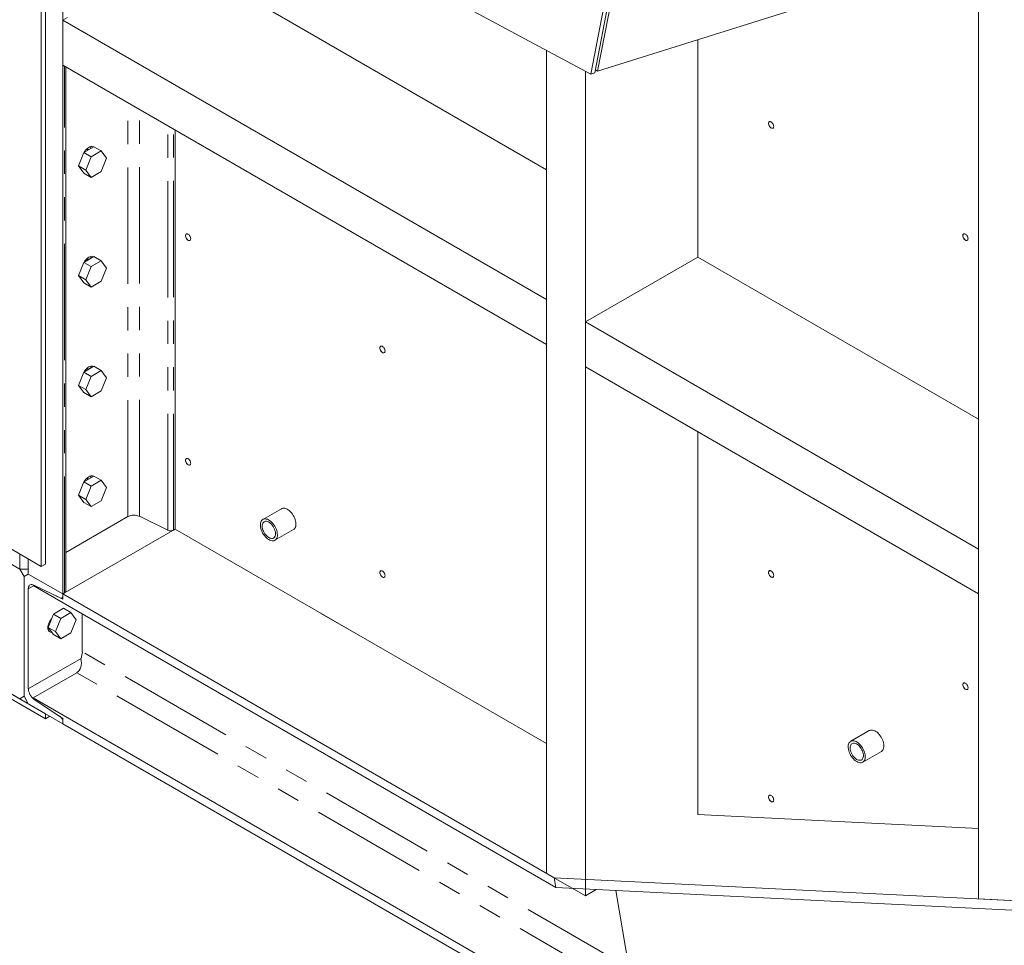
# Model space of a CAD drawing. Header units: millimetres. Extents: x 450 to 25135, y 150 to 17673.
# Tile 103 of 256: x 7221 to 8833, y 7843 to 9357. Entities that reach past the tile are written whole.
import ezdxf

# ---------------------------------------------------------------- set-up
doc = ezdxf.new("R2010")
doc.units = ezdxf.units.MM
doc.linetypes.add('SLD-Centrada-doble', pattern=[12.7, 6.35, -1.27, 1.27, -1.27, 1.27, -1.27])
doc.linetypes.add('SLD-Continua', pattern=[0])
doc.layers.add('OCULTA', color=8, linetype='SLD-Continua')

msp = doc.modelspace()

# ---------------------------------------------------------------- linework, layer by layer
at = {"layer": 'OCULTA', "linetype": 'SLD-Continua', "lineweight": 18, "ltscale": 30}
for p, q in [((8358, 10287.2), (8162.3, 9270.4)), ((8351.5, 10285.1), (8155.8, 9268.4)), ((8360.9, 10280.8), (8166.9, 9273.1)), ((8790.4, 7918.6), (8790.4, 10007.4)), ((7263, 9691.3), (7263, 8466.5)), ((7291.3, 8417.5), (7291.3, 9689.6)), ((8155.8, 9268.4), (7359.5, 9696.8)), ((7256, 9687.2), (7256, 8462.4)), ((7475.2, 9462.6), (8083.3, 9111.6)), ((8166.9, 9273.1), (8560.1, 9396.6)), ((7298.7, 9360.7), (7291.3, 9356.5)), ((7291.3, 9356.5), (8083.3, 8899.3)), ((7291.3, 9283), (7291.3, 9356.5)), ((8330.8, 8968.7), (8330.8, 9324.5)), ((8083.3, 7960.3), (8083.3, 9307.4)), ((7291.3, 9283), (8083.3, 8825.8)), ((7296.2, 8421.9), (7296.2, 9280.2)), ((8146.9, 7923.5), (8146.9, 9273.2)), ((8155.8, 9268.4), (8162.3, 9270.4)), ((8166.9, 9273.1), (8163.2, 9275)), ((7475.2, 8523.6), (7475.2, 9176.9)), ((7342.1, 9149.4), (7325.4, 9139.8)), ((7332.7, 9144), (7330.2, 9145.5)), ((7354.1, 9142.5), (7337.4, 9132.8)), ((7342.1, 9149.4), (7354.1, 9142.5)), ((7362.5, 9130.6), (7354.1, 9142.5)), ((7325.4, 9139.8), (7317, 9118.2)), ((7325.4, 9139.8), (7337.4, 9132.8)), ((7337.4, 9132.8), (7329, 9111.2)), ((7354.1, 9109), (7362.5, 9130.6)), ((7317, 9118.2), (7329, 9111.2)), ((7317, 9118.2), (7325.4, 9106.3)), ((7329, 9111.2), (7337.4, 9099.3)), ((7337.4, 9099.3), (7354.1, 9109)), ((7325.4, 9106.3), (7337.4, 9099.3)), ((7342.1, 8969.8), (7325.4, 8960.1)), ((7332.7, 8964.4), (7330.2, 8965.9)), ((7342.1, 8969.8), (7354.1, 8962.8)), ((8146.9, 8862.6), (8330.8, 8968.7)), ((8330.8, 8968.7), (8790.4, 8703.4)), ((7325.4, 8960.1), (7317, 8938.5)), ((7325.4, 8960.1), (7337.4, 8953.2)), ((7337.4, 8953.2), (7329, 8931.6)), ((7354.1, 8962.8), (7337.4, 8953.2)), ((7362.5, 8950.9), (7354.1, 8962.8)), ((7354.1, 8929.4), (7362.5, 8950.9)), ((7317, 8938.5), (7329, 8931.6)), ((7317, 8938.5), (7325.4, 8926.6)), ((7329, 8931.6), (7337.4, 8919.7)), ((7325.4, 8926.6), (7337.4, 8919.7)), ((7337.4, 8919.7), (7354.1, 8929.4)), ((8083.3, 8825.8), (8083.3, 8899.3)), ((8146.9, 8862.6), (8790.4, 8491.1)), ((8146.9, 8789.1), (8146.9, 8862.6)), ((7342.1, 8790.1), (7325.4, 8780.5)), ((7342.1, 8790.1), (7354.1, 8783.2)), ((8146.9, 8789.1), (8790.4, 8417.6)), ((7325.4, 8780.5), (7317, 8758.9)), ((7325.4, 8780.5), (7337.4, 8773.5)), ((7337.4, 8773.5), (7329, 8752)), ((7332.7, 8784.7), (7330.2, 8786.2)), ((7354.1, 8783.2), (7337.4, 8773.5)), ((7362.5, 8771.3), (7354.1, 8783.2)), ((7354.1, 8749.7), (7362.5, 8771.3)), ((7317, 8758.9), (7329, 8752)), ((7317, 8758.9), (7325.4, 8747)), ((7325.4, 8747), (7337.4, 8740.1)), ((7329, 8752), (7337.4, 8740.1)), ((7337.4, 8740.1), (7354.1, 8749.7)), ((8330.8, 8056.6), (8330.8, 8682.9)), ((7342.1, 8610.5), (7325.4, 8600.8)), ((7342.1, 8610.5), (7354.1, 8603.6)), ((7325.4, 8600.8), (7317, 8579.3)), ((7325.4, 8600.8), (7337.4, 8593.9)), ((7337.4, 8593.9), (7329, 8572.3)), ((7332.7, 8605.1), (7330.2, 8606.6)), ((7354.1, 8603.6), (7337.4, 8593.9)), ((7362.5, 8591.7), (7354.1, 8603.6)), ((7317, 8579.3), (7329, 8572.3)), ((7317, 8579.3), (7325.4, 8567.4)), ((7354.1, 8570.1), (7362.5, 8591.7)), ((7325.4, 8567.4), (7337.4, 8560.4)), ((7329, 8572.3), (7337.4, 8560.4)), ((7337.4, 8560.4), (7354.1, 8570.1)), ((7649.1, 8557.1), (7618.7, 8539.5)), ((7397.6, 8544.1), (7296.2, 8485.6)), ((7397.6, 8544.1), (7296.2, 8485.6)), ((7462.9, 8521.8), (7416.6, 8544.6)), ((7291.3, 8417.5), (7475.2, 8523.6)), ((7291.3, 8417.5), (7475.2, 8523.6)), ((7475.2, 8523.6), (7472.4, 8522)), ((7475.2, 8523.6), (8083.3, 8172.6)), ((8083.3, 8172.6), (7475.2, 8523.6)), ((7638.5, 8505.3), (7668.9, 8522.9)), ((7185.3, 8503.2), (7256, 8462.4)), ((7164, 8491), (7220.6, 8458.3)), ((7164, 8491), (7220.6, 8458.3)), ((7164, 8491), (7220.6, 8458.3)), ((7164, 8491), (7220.6, 8458.3)), ((7164, 8491), (7220.6, 8458.3)), ((7164, 8491), (7220.6, 8458.3)), ((7220.6, 8458.3), (7220.6, 8482.8)), ((7220.6, 8458.3), (7220.6, 8482.8)), ((7220.6, 8458.3), (7220.6, 8482.8)), ((7220.6, 8458.3), (7220.6, 8482.8)), ((8790.4, 8417.6), (8790.4, 8491.1)), ((7234.7, 8474.6), (7234.7, 8450.1)), ((7256, 8462.4), (7263, 8466.5)), ((7227.7, 8446), (7220.6, 8458.3)), ((7234.7, 8458.3), (7220.6, 8458.3)), ((7227.7, 8446), (7220.6, 8458.3)), ((7234.7, 8458.3), (7220.6, 8458.3)), ((7234.7, 8458.3), (7220.6, 8458.3)), ((7234.7, 8458.3), (7220.6, 8458.3)), ((7234.7, 8450.1), (7227.7, 8446)), ((7291.3, 8417.5), (7234.7, 8450.1)), ((7291.3, 8417.5), (7234.7, 8450.1)), ((7227.7, 8446), (7227.7, 8250.1)), ((7227.7, 8446), (7227.7, 8250.1)), ((7227.7, 8446), (7227.7, 8250.1)), ((7243.9, 8432), (7242.7, 8431.2)), ((7243.9, 8432), (7286.8, 8411.2)), ((7243.9, 8432), (7291.3, 8409)), ((7234.7, 8262.1), (7234.7, 8425.9)), ((8098.7, 7937.1), (7242.7, 8431.2)), ((7294.1, 8419.1), (7291.3, 8417.5)), ((7291.3, 8414.3), (7291.3, 8417.5)), ((7291.3, 8409), (7291.3, 8417.5)), ((8096, 7952.9), (7291.3, 8417.5)), ((7289.9, 8411.1), (7291.3, 8411.9)), ((7275.9, 8384.5), (7267.5, 8362.9)), ((7292.6, 8394.1), (7275.9, 8384.5)), ((7275.9, 8384.5), (7287.9, 8377.5)), ((7304.6, 8387.2), (7287.9, 8377.5)), ((7292.6, 8394.1), (7304.6, 8387.2)), ((7313, 8375.3), (7304.6, 8387.2)), ((7323.1, 8322.7), (7323.1, 8384.8)), ((7793.7, 8339.7), (7713.8, 8385.8)), ((7793.7, 8339.7), (7713.8, 8385.8)), ((7287.9, 8377.5), (7279.5, 8356)), ((7304.6, 8353.7), (7313, 8375.3)), ((7267.2, 8366.8), (7268.7, 8365.9)), ((7267.5, 8362.9), (7279.5, 8356)), ((7267.5, 8362.9), (7275.9, 8351)), ((7279.5, 8356), (7287.9, 8344)), ((7287.9, 8344), (7304.6, 8353.7)), ((7275.9, 8351), (7287.9, 8344)), ((7314.1, 8288.7), (7242.7, 8247.5)), ((7220.6, 8246), (7164, 8278.7)), ((7220.6, 8246), (7164, 8278.7)), ((7263, 8221.5), (7192.3, 8262.3)), ((7192.3, 8254.2), (7263, 8213.3)), ((7220.6, 8246), (7227.7, 8250.1)), ((7227.7, 8250.1), (7220.6, 8246)), ((7220.6, 8246), (7227.7, 8250.1)), ((7227.7, 8250.1), (7220.6, 8246)), ((7227.7, 8250.1), (7234.7, 8237.8)), ((7242.7, 8247.5), (7243.9, 8245.4)), ((8133.3, 7733.4), (7242.7, 8247.5)), ((7286.8, 8216.7), (7243.9, 8245.4)), ((7291.3, 8213.7), (7243.9, 8245.4)), ((7234.7, 8237.8), (7291.3, 8205.2)), ((7263, 8213.3), (7263, 8221.5)), ((7263, 8213.3), (7270.1, 8217.4)), ((7291.3, 8205.2), (7291.3, 8213.7)), ((7291.3, 8205.2), (7291.3, 8208.4)), ((8136, 7717.5), (7291.3, 8205.2)), ((8611.8, 8193.9), (8581.3, 8176.4)), ((8601.1, 8142.2), (8631.5, 8159.7)), ((8330.8, 8056.6), (8790.4, 8033.8)), ((8790.4, 8033.8), (8330.8, 8056.6)), ((8083.3, 7960.3), (8146.9, 7923.5)), ((8096, 7952.9), (8098.7, 7937.1)), ((8854, 7915.4), (8096, 7952.9)), ((8098.7, 7937.1), (8096, 7952.9)), ((8856.7, 7899.6), (8098.7, 7937.1)), ((8146.9, 7923.5), (8164.7, 7933.8)), ((8196.6, 7932.3), (8218, 7806.1)), ((8218, 7806.1), (8196.6, 7932.3)), ((8790.4, 7918.6), (8854, 7915.4))]:
    msp.add_line(p, q, dxfattribs=at)
at = {"layer": 'OCULTA', "linetype": 'SLD-Centrada-doble', "lineweight": 18, "ltscale": 30}
for p, q in [((7294.1, 8419.1), (7294.1, 9281.4)), ((7397.6, 8544.1), (7397.6, 9221.7)), ((7416.6, 8544.6), (7416.6, 9210.7)), ((7462.9, 8521.8), (7462.9, 9184)), ((7472.4, 8522), (7472.4, 9178.5)), ((7234.7, 8425.9), (7243.4, 8430.9)), ((8218, 7806.1), (7323.1, 8322.7)), ((7234.7, 8262.1), (7321, 8311.9)), ((8204.8, 7774.6), (7314.1, 8288.7))]:
    msp.add_line(p, q, dxfattribs=at)
at = {"layer": 'OCULTA', "linetype": 'SLD-Continua', "lineweight": 18, "ltscale": 30, "flags": 128}
for points in [[(8455.2, 9182.6), (8455.1, 9183.9), (8454.7, 9185.2), (8454.2, 9186.5), (8453.4, 9187.7), (8452.5, 9188.8), (8451.5, 9189.7), (8450.5, 9190.3), (8449.5, 9190.6), (8448.6, 9190.5), (8447.8, 9190.2), (8447.2, 9189.6), (8446.8, 9188.7), (8446.7, 9187.6), (8446.8, 9186.3), (8447.2, 9185), (8447.8, 9183.7), (8448.6, 9182.4), (8449.5, 9181.4), (8450.5, 9180.5), (8451.5, 9179.9), (8452.5, 9179.6), (8453.4, 9179.7), (8454.2, 9180), (8454.7, 9180.6), (8455.1, 9181.5), (8455.2, 9182.6)], [(8451, 9190), (8450.2, 9190.4), (8449.2, 9190.6), (8448.3, 9190.4), (8447.6, 9190), (8447, 9189.2), (8446.8, 9188.2), (8446.8, 9186.9), (8447, 9185.6), (8447.6, 9184.2), (8448.3, 9182.9), (8449.2, 9181.7), (8450.2, 9180.8), (8451.3, 9180.1), (8452.3, 9179.7), (8453.3, 9179.7), (8454.1, 9180), (8454.7, 9180.6), (8455.1, 9181.5), (8455.2, 9182.7), (8455.2, 9182.7)], [(7326.2, 9140.2), (7326.2, 9140.3), (7327.5, 9142.3), (7328.9, 9144.1), (7330.5, 9145.8), (7332.1, 9147.2), (7333.7, 9148.3), (7335.4, 9149.1), (7337, 9149.6), (7338.6, 9149.7), (7340, 9149.5), (7341.2, 9149)], [(7336.8, 9149.5), (7337.2, 9148.1), (7337.3, 9146.6)], [(7500.6, 8998.8), (7500.5, 9000.1), (7500.2, 9001.4), (7499.6, 9002.7), (7498.8, 9003.9), (7497.9, 9005), (7496.9, 9005.9), (7495.9, 9006.5), (7494.9, 9006.8), (7494, 9006.7), (7493.2, 9006.4), (7492.6, 9005.7), (7492.2, 9004.9), (7492.1, 9003.7), (7492.2, 9002.5), (7492.6, 9001.2), (7493.2, 8999.9), (7494, 8998.6), (7494.9, 8997.6), (7495.9, 8996.7), (7496.9, 8996.1), (7497.9, 8995.8), (7498.8, 8995.8), (7499.6, 8996.2), (7500.2, 8996.8), (7500.5, 8997.7), (7500.6, 8998.8)], [(7496.4, 9006.2), (7495.6, 9006.6), (7494.6, 9006.8), (7493.7, 9006.6), (7493, 9006.2), (7492.5, 9005.4), (7492.2, 9004.3), (7492.2, 9003.1), (7492.5, 9001.8), (7493, 9000.4), (7493.7, 8999.1), (7494.6, 8997.9), (7495.6, 8996.9), (7496.7, 8996.3), (7497.7, 8995.9), (7498.7, 8995.8), (7499.5, 8996.2), (7500.1, 8996.8), (7500.5, 8997.7), (7500.6, 8998.8), (7500.6, 8998.8)], [(8773.4, 8998.9), (8773.3, 9000.2), (8772.9, 9001.5), (8772.4, 9002.8), (8771.6, 9004.1), (8770.7, 9005.1), (8769.7, 9006), (8768.7, 9006.6), (8767.7, 9006.9), (8766.8, 9006.9), (8766, 9006.5), (8765.4, 9005.9), (8765, 9005), (8764.9, 9003.9), (8765, 9002.6), (8765.4, 9001.3), (8766, 9000), (8766.8, 8998.8), (8767.7, 8997.7), (8768.7, 8996.8), (8769.7, 8996.2), (8770.7, 8995.9), (8771.6, 8996), (8772.4, 8996.3), (8772.9, 8996.9), (8773.3, 8997.8), (8773.4, 8998.9)], [(8769.2, 9006.3), (8768.4, 9006.7), (8767.4, 9006.9), (8766.5, 9006.8), (8765.8, 9006.3), (8765.2, 9005.5), (8765, 9004.5), (8765, 9003.2), (8765.2, 9001.9), (8765.8, 9000.5), (8766.5, 8999.2), (8767.4, 8998), (8768.4, 8997.1), (8769.5, 8996.4), (8770.5, 8996), (8771.5, 8996), (8772.3, 8996.3), (8772.9, 8996.9), (8773.3, 8997.8), (8773.4, 8999), (8773.4, 8999)], [(7326.2, 8960.6), (7326.2, 8960.7), (7327.5, 8962.7), (7328.9, 8964.5), (7330.5, 8966.1), (7332.1, 8967.5), (7333.7, 8968.6), (7335.4, 8969.4), (7337, 8969.9), (7338.6, 8970.1), (7340, 8969.9), (7341.2, 8969.4)], [(7336.8, 8969.9), (7337.2, 8968.4), (7337.3, 8967)], [(7818.8, 8815.1), (7818.7, 8816.4), (7818.3, 8817.7), (7817.8, 8819), (7817, 8820.2), (7816.1, 8821.3), (7815.1, 8822.2), (7814.1, 8822.8), (7813.1, 8823.1), (7812.2, 8823), (7811.4, 8822.7), (7810.8, 8822.1), (7810.4, 8821.2), (7810.3, 8820.1), (7810.4, 8818.8), (7810.8, 8817.5), (7811.4, 8816.2), (7812.2, 8814.9), (7813.1, 8813.9), (7814.1, 8813), (7815.1, 8812.4), (7816.1, 8812.1), (7817, 8812.1), (7817.8, 8812.5), (7818.3, 8813.1), (7818.7, 8814), (7818.8, 8815.1)], [(7814.6, 8822.5), (7813.8, 8822.9), (7812.8, 8823.1), (7811.9, 8822.9), (7811.2, 8822.5), (7810.6, 8821.7), (7810.4, 8820.6), (7810.4, 8819.4), (7810.6, 8818.1), (7811.2, 8816.7), (7811.9, 8815.4), (7812.8, 8814.2), (7813.8, 8813.3), (7814.9, 8812.6), (7815.9, 8812.2), (7816.9, 8812.2), (7817.7, 8812.5), (7818.3, 8813.1), (7818.7, 8814), (7818.8, 8815.2), (7818.8, 8815.2)], [(7326.2, 8780.9), (7326.2, 8781.1), (7327.5, 8783), (7328.9, 8784.9), (7330.5, 8786.5), (7332.1, 8787.9), (7333.7, 8789), (7335.4, 8789.8), (7337, 8790.3), (7338.6, 8790.4), (7340, 8790.2), (7341.2, 8789.7)], [(7336.8, 8790.2), (7337.2, 8788.8), (7337.3, 8787.4)], [(7500.6, 8631.4), (7500.5, 8632.6), (7500.2, 8634), (7499.6, 8635.3), (7498.8, 8636.5), (7497.9, 8637.6), (7496.9, 8638.4), (7495.9, 8639), (7494.9, 8639.3), (7494, 8639.3), (7493.2, 8638.9), (7492.6, 8638.3), (7492.2, 8637.4), (7492.1, 8636.3), (7492.2, 8635.1), (7492.6, 8633.7), (7493.2, 8632.4), (7494, 8631.2), (7494.9, 8630.1), (7495.9, 8629.3), (7496.9, 8628.7), (7497.9, 8628.4), (7498.8, 8628.4), (7499.6, 8628.7), (7500.2, 8629.4), (7500.5, 8630.3), (7500.6, 8631.4)], [(7496.4, 8638.8), (7495.6, 8639.1), (7494.6, 8639.3), (7493.7, 8639.2), (7493, 8638.7), (7492.5, 8637.9), (7492.2, 8636.9), (7492.2, 8635.7), (7492.5, 8634.3), (7493, 8633), (7493.7, 8631.6), (7494.6, 8630.5), (7495.6, 8629.5), (7496.7, 8628.8), (7497.7, 8628.4), (7498.7, 8628.4), (7499.5, 8628.7), (7500.1, 8629.3), (7500.5, 8630.3), (7500.6, 8631.4), (7500.6, 8631.4)], [(7326.2, 8601.3), (7326.2, 8601.4), (7327.5, 8603.4), (7328.9, 8605.2), (7330.5, 8606.9), (7332.1, 8608.2), (7333.7, 8609.3), (7335.4, 8610.2), (7337, 8610.6), (7338.6, 8610.8), (7340, 8610.6), (7341.2, 8610.1)], [(7336.8, 8610.6), (7337.2, 8609.1), (7337.3, 8607.7)], [(7668.9, 8522.9), (7670.1, 8523.7), (7671.1, 8524.9), (7671.9, 8526.4), (7672.5, 8528.1), (7672.9, 8530), (7673, 8532.1), (7672.8, 8534.3), (7672.4, 8536.6), (7671.8, 8539), (7671, 8541.4), (7669.9, 8543.8), (7668.6, 8546.1), (7667.2, 8548.3), (7665.6, 8550.4), (7663.9, 8552.2), (7662.1, 8553.9), (7660.3, 8555.3), (7658.4, 8556.4), (7656.5, 8557.3), (7654.7, 8557.8), (7653, 8558), (7651.4, 8557.9), (7649.9, 8557.4), (7649.1, 8557.1)], [(7628.3, 8506.5), (7630.2, 8505.5), (7632, 8504.8), (7633.8, 8504.4), (7635.4, 8504.4), (7637, 8504.7), (7638.4, 8505.3), (7639.7, 8506.2), (7640.7, 8507.4), (7641.5, 8508.8), (7642.1, 8510.5), (7642.5, 8512.4), (7642.6, 8514.5), (7642.4, 8516.7), (7642, 8519.1), (7641.4, 8521.5), (7640.5, 8523.9), (7639.5, 8526.3), (7638.2, 8528.6), (7636.8, 8530.8), (7635.2, 8532.8), (7633.5, 8534.7), (7631.7, 8536.3), (7629.9, 8537.7), (7628, 8538.9), (7626.1, 8539.7), (7624.3, 8540.2), (7622.6, 8540.4), (7621, 8540.3), (7619.5, 8539.9), (7618.2, 8539.1), (7617, 8538.1), (7616.1, 8536.8), (7615.4, 8535.2), (7614.9, 8533.4), (7614.7, 8531.4), (7614.7, 8529.2), (7615, 8526.9), (7615.5, 8524.5), (7616.2, 8522.1), (7617.2, 8519.7), (7618.4, 8517.4), (7619.7, 8515.1), (7621.2, 8513), (7622.9, 8511), (7624.6, 8509.3), (7626.4, 8507.7), (7628.3, 8506.5)], [(7628.4, 8510), (7630, 8509.1), (7631.7, 8508.6), (7633.2, 8508.4), (7634.7, 8508.5), (7636, 8508.9), (7637.1, 8509.7), (7638, 8510.7), (7638.8, 8512), (7639.2, 8513.6), (7639.5, 8515.4), (7639.4, 8517.3), (7639.2, 8519.4), (7638.6, 8521.5), (7637.9, 8523.6), (7636.9, 8525.8), (7635.7, 8527.8), (7634.4, 8529.7), (7632.9, 8531.5), (7631.3, 8533), (7629.7, 8534.3), (7628, 8535.3), (7626.4, 8536), (7624.8, 8536.4), (7623.3, 8536.4), (7621.9, 8536.1), (7620.7, 8535.6), (7619.6, 8534.7), (7618.8, 8533.5), (7618.2, 8532), (7617.8, 8530.3), (7617.7, 8528.5), (7617.9, 8526.5), (7618.3, 8524.4), (7618.9, 8522.2), (7619.8, 8520.1), (7620.9, 8518), (7622.2, 8516), (7623.6, 8514.2), (7625.1, 8512.6), (7626.7, 8511.1), (7628.4, 8510)], [(7818.8, 8447.7), (7818.7, 8448.9), (7818.3, 8450.3), (7817.8, 8451.6), (7817, 8452.8), (7816.1, 8453.9), (7815.1, 8454.7), (7814.1, 8455.3), (7813.1, 8455.6), (7812.2, 8455.6), (7811.4, 8455.3), (7810.8, 8454.6), (7810.4, 8453.7), (7810.3, 8452.6), (7810.4, 8451.4), (7810.8, 8450), (7811.4, 8448.7), (7812.2, 8447.5), (7813.1, 8446.4), (7814.1, 8445.6), (7815.1, 8445), (7816.1, 8444.7), (7817, 8444.7), (7817.8, 8445), (7818.3, 8445.7), (7818.7, 8446.6), (7818.8, 8447.7)], [(7814.6, 8455.1), (7813.8, 8455.4), (7812.8, 8455.6), (7811.9, 8455.5), (7811.2, 8455), (7810.6, 8454.2), (7810.4, 8453.2), (7810.4, 8452), (7810.6, 8450.6), (7811.2, 8449.3), (7811.9, 8447.9), (7812.8, 8446.8), (7813.8, 8445.8), (7814.9, 8445.1), (7815.9, 8444.7), (7816.9, 8444.7), (7817.7, 8445), (7818.3, 8445.7), (7818.7, 8446.6), (7818.8, 8447.7), (7818.8, 8447.7)], [(8455.2, 8447.8), (8455.1, 8449), (8454.7, 8450.3), (8454.2, 8451.6), (8453.4, 8452.9), (8452.5, 8453.9), (8451.5, 8454.8), (8450.5, 8455.4), (8449.5, 8455.7), (8448.6, 8455.7), (8447.8, 8455.3), (8447.2, 8454.7), (8446.8, 8453.8), (8446.7, 8452.7), (8446.8, 8451.4), (8447.2, 8450.1), (8447.8, 8448.8), (8448.6, 8447.6), (8449.5, 8446.5), (8450.5, 8445.6), (8451.5, 8445), (8452.5, 8444.7), (8453.4, 8444.8), (8454.2, 8445.1), (8454.7, 8445.7), (8455.1, 8446.6), (8455.2, 8447.8)], [(8451, 8455.1), (8450.2, 8455.5), (8449.2, 8455.7), (8448.3, 8455.6), (8447.6, 8455.1), (8447, 8454.3), (8446.8, 8453.3), (8446.8, 8452), (8447, 8450.7), (8447.6, 8449.3), (8448.3, 8448), (8449.2, 8446.8), (8450.2, 8445.9), (8451.3, 8445.2), (8452.3, 8444.8), (8453.3, 8444.8), (8454.1, 8445.1), (8454.7, 8445.7), (8455.1, 8446.6), (8455.2, 8447.8), (8455.2, 8447.8)], [(7234.7, 8425.9), (7234.9, 8427.7), (7235.3, 8429.3), (7235.9, 8430.6), (7236.8, 8431.7), (7238, 8432.4), (7239.2, 8432.8), (7240.7, 8432.9), (7242.2, 8432.6), (7243.9, 8432)], [(7286.8, 8411.2), (7287.7, 8410.9), (7288.5, 8410.7), (7289.3, 8410.8), (7290, 8411.1), (7290.6, 8411.7), (7291, 8412.4), (7291.2, 8413.2), (7291.3, 8414.3)], [(7273.2, 8354.8), (7272.4, 8354.8), (7270.9, 8355), (7269.7, 8355.5), (7268.6, 8356.3), (7267.7, 8357.5), (7267.1, 8358.9), (7266.7, 8360.5), (7266.6, 8362.3), (7266.7, 8364.3), (7267.1, 8366.4), (7267.7, 8368.6), (7268.6, 8370.7), (7269.7, 8372.8), (7270.9, 8374.8), (7272.4, 8376.6), (7273.2, 8377.5)], [(7269.6, 8360), (7268.5, 8359.5), (7267, 8359)], [(8773.4, 8264.1), (8773.3, 8265.3), (8772.9, 8266.6), (8772.4, 8267.9), (8771.6, 8269.2), (8770.7, 8270.2), (8769.7, 8271.1), (8768.7, 8271.7), (8767.7, 8272), (8766.8, 8272), (8766, 8271.6), (8765.4, 8271), (8765, 8270.1), (8764.9, 8269), (8765, 8267.7), (8765.4, 8266.4), (8766, 8265.1), (8766.8, 8263.9), (8767.7, 8262.8), (8768.7, 8261.9), (8769.7, 8261.3), (8770.7, 8261), (8771.6, 8261.1), (8772.4, 8261.4), (8772.9, 8262.1), (8773.3, 8263), (8773.4, 8264.1)], [(8769.2, 8271.4), (8768.4, 8271.8), (8767.4, 8272), (8766.5, 8271.9), (8765.8, 8271.4), (8765.2, 8270.6), (8765, 8269.6), (8765, 8268.3), (8765.2, 8267), (8765.8, 8265.6), (8766.5, 8264.3), (8767.4, 8263.1), (8768.4, 8262.2), (8769.5, 8261.5), (8770.5, 8261.1), (8771.5, 8261.1), (8772.3, 8261.4), (8772.9, 8262), (8773.3, 8262.9), (8773.4, 8264.1), (8773.4, 8264.1)], [(8631.5, 8159.7), (8631.7, 8159.8), (8632.9, 8160.8), (8633.9, 8162), (8634.7, 8163.6), (8635.2, 8165.3), (8635.5, 8167.2), (8635.6, 8169.4), (8635.4, 8171.6), (8635, 8174), (8634.3, 8176.4), (8633.4, 8178.8), (8632.3, 8181.1), (8631, 8183.4), (8629.5, 8185.6), (8627.9, 8187.6), (8626.2, 8189.5), (8624.4, 8191.1), (8622.5, 8192.4), (8620.7, 8193.5), (8618.8, 8194.3), (8617, 8194.7), (8615.3, 8194.9), (8613.7, 8194.7), (8612.2, 8194.2), (8611.8, 8193.9)], [(8593.1, 8142.2), (8594.9, 8141.6), (8596.7, 8141.3), (8598.4, 8141.3), (8599.9, 8141.6), (8601.3, 8142.3), (8602.5, 8143.3), (8603.5, 8144.5), (8604.3, 8146), (8604.8, 8147.7), (8605.1, 8149.7), (8605.2, 8151.8), (8605, 8154.1), (8604.5, 8156.4), (8603.9, 8158.8), (8603, 8161.2), (8601.9, 8163.6), (8600.6, 8165.9), (8599.1, 8168.1), (8597.5, 8170.1), (8595.8, 8171.9), (8594, 8173.5), (8592.1, 8174.9), (8590.2, 8175.9), (8588.4, 8176.7), (8586.6, 8177.2), (8584.9, 8177.3), (8583.3, 8177.1), (8581.8, 8176.6), (8580.5, 8175.8), (8579.4, 8174.7), (8578.5, 8173.4), (8577.9, 8171.7), (8577.4, 8169.9), (8577.3, 8167.8), (8577.3, 8165.6), (8577.6, 8163.3), (8578.2, 8161), (8579, 8158.6), (8580, 8156.2), (8581.2, 8153.8), (8582.6, 8151.6), (8584.1, 8149.5), (8585.8, 8147.5), (8587.6, 8145.8), (8589.4, 8144.3), (8591.3, 8143.1), (8593.1, 8142.2)], [(8592.7, 8146), (8594.3, 8145.5), (8595.9, 8145.3), (8597.3, 8145.4), (8598.6, 8145.8), (8599.8, 8146.6), (8600.7, 8147.6), (8601.4, 8149), (8601.9, 8150.5), (8602.1, 8152.3), (8602, 8154.3), (8601.7, 8156.3), (8601.2, 8158.5), (8600.4, 8160.6), (8599.5, 8162.7), (8598.3, 8164.8), (8596.9, 8166.7), (8595.5, 8168.4), (8593.9, 8169.9), (8592.2, 8171.2), (8590.6, 8172.2), (8588.9, 8172.9), (8587.3, 8173.3), (8585.8, 8173.3), (8584.4, 8173), (8583.2, 8172.4), (8582.2, 8171.5), (8581.4, 8170.3), (8580.8, 8168.8), (8580.4, 8167.2), (8580.3, 8165.3), (8580.5, 8163.3), (8580.9, 8161.2), (8581.6, 8159), (8582.5, 8156.9), (8583.5, 8154.8), (8584.8, 8152.8), (8586.2, 8151), (8587.8, 8149.4), (8589.4, 8148), (8591, 8146.8), (8592.7, 8146)], [(8455.2, 8080.3), (8455.1, 8081.6), (8454.7, 8082.9), (8454.2, 8084.2), (8453.4, 8085.4), (8452.5, 8086.5), (8451.5, 8087.4), (8450.5, 8087.9), (8449.5, 8088.2), (8448.6, 8088.2), (8447.8, 8087.9), (8447.2, 8087.2), (8446.8, 8086.3), (8446.7, 8085.2), (8446.8, 8084), (8447.2, 8082.7), (8447.8, 8081.3), (8448.6, 8080.1), (8449.5, 8079), (8450.5, 8078.2), (8451.5, 8077.6), (8452.5, 8077.3), (8453.4, 8077.3), (8454.2, 8077.7), (8454.7, 8078.3), (8455.1, 8079.2), (8455.2, 8080.3)], [(8451, 8087.7), (8450.2, 8088), (8449.2, 8088.3), (8448.3, 8088.1), (8447.6, 8087.6), (8447, 8086.9), (8446.8, 8085.8), (8446.8, 8084.6), (8447, 8083.3), (8447.6, 8081.9), (8448.3, 8080.6), (8449.2, 8079.4), (8450.2, 8078.4), (8451.3, 8077.7), (8452.3, 8077.4), (8453.3, 8077.3), (8454.1, 8077.6), (8454.7, 8078.3), (8455.1, 8079.2), (8455.2, 8080.3), (8455.2, 8080.3)]]:
    msp.add_lwpolyline(points, dxfattribs=at)
at = {"layer": 'OCULTA', "linetype": 'SLD-Continua', "lineweight": 18, "ltscale": 900}
for centre, radius, start, end in [((7331.3, 9139.6), 6.03, 61.9934, 100.8654), ((7331.3, 9139.6), 6.03, 61.9934, 100.8654), ((7331.3, 9139.6), 6.03, 61.9934, 100.8654), ((7331.3, 9139.6), 6.03, 61.9934, 100.8654), ((7331.3, 8960), 6.03, 61.9934, 100.8653), ((7331.3, 8960), 6.03, 61.9934, 100.8653), ((7331.3, 8960), 6.03, 61.9934, 100.8653), ((7331.3, 8960), 6.03, 61.9934, 100.8653), ((7331.3, 8780.3), 6.03, 61.9934, 100.8653), ((7331.3, 8780.3), 6.03, 61.9934, 100.8653), ((7331.3, 8780.3), 6.03, 61.9934, 100.8653), ((7331.3, 8780.3), 6.03, 61.9934, 100.8653), ((7331.3, 8600.7), 6.03, 61.9934, 100.8653), ((7331.3, 8600.7), 6.03, 61.9934, 100.8653), ((7331.3, 8600.7), 6.03, 61.9934, 100.8653), ((7331.3, 8600.7), 6.03, 61.9934, 100.8653), ((7407.5, 8524.9), 21.6, 65.3039, 117.3376), ((7467.4, 8531.7), 10.9, 245.4336, 297.2078), ((7292.7, 8422.3), 3.48, 293.9831, 354.6968), ((7273.4, 8369), 6.66, 199.8296, 219.0221), ((7273.4, 8369), 6.66, 199.8296, 219.0221), ((7292.1, 8323.3), 31.1, 338.3726, 358.9269), ((7256.4, 8263.1), 21.6, 182.6584, 234.6997), ((7280.5, 8207.9), 10.9, 2.7881, 54.57)]:
    msp.add_arc(centre, radius, start, end, dxfattribs=at)
msp.add_ellipse((7298.5, 8317.4), major_axis=(-15.3, 28.8), ratio=0.599893, start_param=3.163165, end_param=4.221143, dxfattribs=at)

doc.saveas('drawing.dxf')
